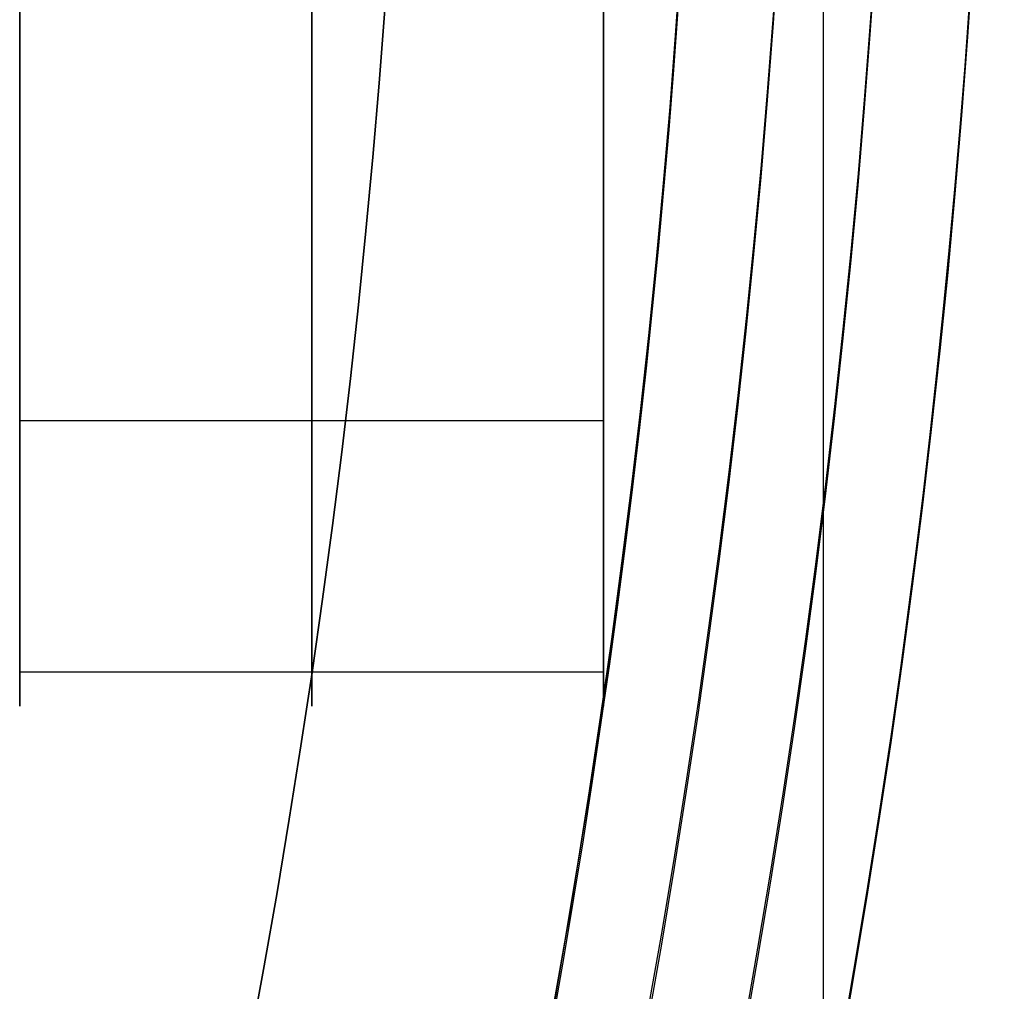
# Model space of a CAD drawing. Header units: millimetres. Extents: x -34.2 to 34.2, y -30.9 to 31.1.
# Tile 68 of 77: x 22.5 to 25, y -4.1 to -1.6. Entities that reach past the tile are written whole.
import ezdxf

# ---------------------------------------------------------------- set-up
doc = ezdxf.new("R2010")
doc.units = ezdxf.units.MM
for name, color, linetype, true_color in [('COTAS', 252, 'Continuous', 0x696969), ('IGES level 1', 7, 'Continuous', 0xe5eaed), ('IGES level 18', 7, 'Continuous', 0xffffff), ('IGES level 3', 7, 'Continuous', 0xe5eaed), ('IGES level 5', 7, 'Continuous', 0xe5eaed)]:
    doc.layers.add(name, color=color, linetype=linetype, true_color=true_color)

# ---------------------------------------------------------------- blocks, each defined once
blk = doc.blocks.new('Kivi_7w')
at = {"layer": 'IGES level 1', "extrusion": (0, 0, -1)}
for centre, radius, start, end in [((-7.573064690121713e-29, 2.831068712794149e-15, 0.8499999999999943), 31, 90, 270.0000000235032), ((7.993605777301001e-15, 1.77635683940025e-15, 1.399999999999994), 31, 90.00000000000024, 270.0000000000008), ((-7.573064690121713e-29, 2.831068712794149e-15, 0.1500000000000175), 30.85, 90, 270.0000000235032), ((0, 0), 30.7, 90.00000000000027, 270.0000000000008), ((-7.573064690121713e-29, 2.831068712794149e-15), 25.75, 90.0000000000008, 270.0000000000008), ((-7.573064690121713e-29, 2.831068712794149e-15), 24.25, 90.0000000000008, 270.0000000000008), ((-7.573064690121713e-29, 2.831068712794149e-15, 0.8500000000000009), 23.5, 90, 270.0000000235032), ((-8.835242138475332e-29, -1.77635683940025e-15), 23.5, 90.00000000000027, 270.0000000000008), ((-7.573064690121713e-29, 2.831068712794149e-15, -6.000000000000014), 25.75, 150.8095696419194, 209.190430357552), ((-7.573064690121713e-29, 2.831068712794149e-15, -6), 24.25, 150.393656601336, 209.6063433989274), ((-8.931344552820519e-10, -2.459273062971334e-10, -12.00000000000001), 24.24999999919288, 164.6063433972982, 195.3936566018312)]:
    blk.add_arc(centre, radius, start, end, dxfattribs=at)
at = {"layer": 'IGES level 1'}
for centre, radius, start, end in [((-9.992007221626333e-15, 1.77635683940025e-15, -0.2999999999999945), 31, 270.0000000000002, 89.9999999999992), ((7.573064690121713e-29, 2.831068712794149e-15, -1.549999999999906), 30.85, 270, 90.00000001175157), ((1.262177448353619e-28, 1.77635683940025e-15, -1.7), 30.7, 270.0000000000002, 90.0000000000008), ((1.009741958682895e-28, 1.77635683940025e-15), 25.75, 270.0000000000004, 90.0000000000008), ((6.310887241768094e-29, 1.77635683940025e-15), 24.25, 270.0000000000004, 90.0000000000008), ((8.835242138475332e-29, 1.77635683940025e-15, -1.700000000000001), 23.5, 270.0000000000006, 90.0000000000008), ((1.463437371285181e-09, 4.143906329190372e-10, 12.00000000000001), 25.74999999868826, 344.190430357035, 15.80956964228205)]:
    blk.add_arc(centre, radius, start, end, dxfattribs=at)
blk.add_open_spline([(24.5650131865, -6.927985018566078, 12), (24.5650131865, 6.927985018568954, 12)], degree=1, dxfattribs=at)
at = {"layer": 'IGES level 18', "extrusion": (1, 0, 0)}
for centre, start, end in [((2.831068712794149e-15, 4.299999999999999, 22.5), 88.4036327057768, 268.4036327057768), ((2.831068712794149e-15, 4.299999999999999, 23.25), 88.40363272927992, 268.4036326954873)]:
    blk.add_arc(centre, 3.5, start, end, dxfattribs=at)
at = {"layer": 'IGES level 18', "extrusion": (-1, 0, 0)}
blk.add_arc((-2.831068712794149e-15, 4.299999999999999, -24), 3.5, 271.5963672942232, 91.5963672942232, dxfattribs=at)
at = {"layer": 'IGES level 18'}
for points in [[(22.5, -3.498641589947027, 4.397503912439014), (22.5, -1.599379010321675, 4.344573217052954)], [(24, -3.498641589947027, 4.397503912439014), (24, -1.599379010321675, 4.344573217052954)], [(22.5, -2.766342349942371, 2.155856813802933), (24, -2.766342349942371, 2.155856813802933)], [(22.5, -3.41239410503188, 5.078181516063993), (24, -3.41239410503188, 5.078181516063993)]]:
    blk.add_open_spline(points, degree=1, dxfattribs=at)
at = {"layer": 'IGES level 3', "extrusion": (-2.721527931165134e-31, -0.002279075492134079, -0.9999974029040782)}
blk.add_arc((2.913533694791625e-29, -0.009800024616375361, -14.299988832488), 22.5, 90.0000000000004, 270.0000000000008, dxfattribs=at)
at = {"layer": 'IGES level 3', "extrusion": (0, -0.002279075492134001, -0.9999974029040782)}
blk.add_arc((-7.573064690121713e-29, -0.00980002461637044, -6.299988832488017), 22.49999999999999, 90, 270.0000000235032, dxfattribs=at)
at = {"layer": 'IGES level 3', "extrusion": (-2.043556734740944e-31, 0.002279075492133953, 0.9999974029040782)}
blk.add_arc((-5.083450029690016e-29, -0.009800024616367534, -1.700011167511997), 22.5, 270.0000000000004, 90.0000000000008, dxfattribs=at)
at = {"layer": 'IGES level 3', "extrusion": (-9.819369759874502e-34, -0.002279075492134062, -0.9999974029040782)}
blk.add_arc((-7.573231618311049e-29, -0.009800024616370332, 1.700011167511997), 22.5, 90.0000000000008, 270.0000000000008, dxfattribs=at)
at = {"layer": 'IGES level 5', "extrusion": (-3.670881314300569e-16, 0.002279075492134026, 0.9999974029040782)}
blk.add_arc((1.020873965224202e-14, -0.009800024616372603, 27.799988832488), 25, 270.0340042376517, 90.03400423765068, dxfattribs=at)
at = {"layer": 'IGES level 5', "extrusion": (0, -0.002279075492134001, -0.9999974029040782)}
for centre, radius, end in [((-7.573064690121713e-29, -0.009800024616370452, -21.299988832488), 25, 269.9659957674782), ((-7.573064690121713e-29, -0.009800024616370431, -28.04998883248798), 24.75, 269.9659957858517)]:
    blk.add_arc(centre, radius, 89.96599576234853, end, dxfattribs=at)
at = {"layer": 'IGES level 5', "extrusion": (3.670879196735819e-16, -0.002279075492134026, -0.9999974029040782)}
blk.add_arc((-5.428418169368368e-15, -0.009800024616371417, -14.799988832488), 25, 89.96599576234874, 269.9659957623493, dxfattribs=at)
at = {"layer": 'IGES level 5', "extrusion": (0, 0.002279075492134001, 0.9999974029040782)}
blk.add_arc((7.573064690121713e-29, -0.009800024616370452, 14.54998883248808), 24.75000000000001, 270.0340042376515, 90.03400426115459, dxfattribs=at)
at = {"layer": 'IGES level 5', "extrusion": (3.670642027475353e-16, -0.002279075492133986, -0.9999974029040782)}
blk.add_arc((-1.039450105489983e-14, -0.009800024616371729, -28.299988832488), 24.5, 89.9659957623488, 269.9659957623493, dxfattribs=at)
at = {"layer": 'IGES level 5', "extrusion": (-3.670637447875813e-16, 0.002279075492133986, 0.9999974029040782)}
blk.add_arc((5.24895767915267e-15, -0.009800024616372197, 14.299988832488), 24.5, 270.0340042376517, 90.0340042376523, dxfattribs=at)

msp = doc.modelspace()

# ---------------------------------------------------------------- block references
at = {"layer": 'COTAS'}
msp.add_blockref('Kivi_7w', (-7.573064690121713e-29, 0.136188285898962, 2.023586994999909), dxfattribs=at)

doc.saveas('drawing.dxf')
